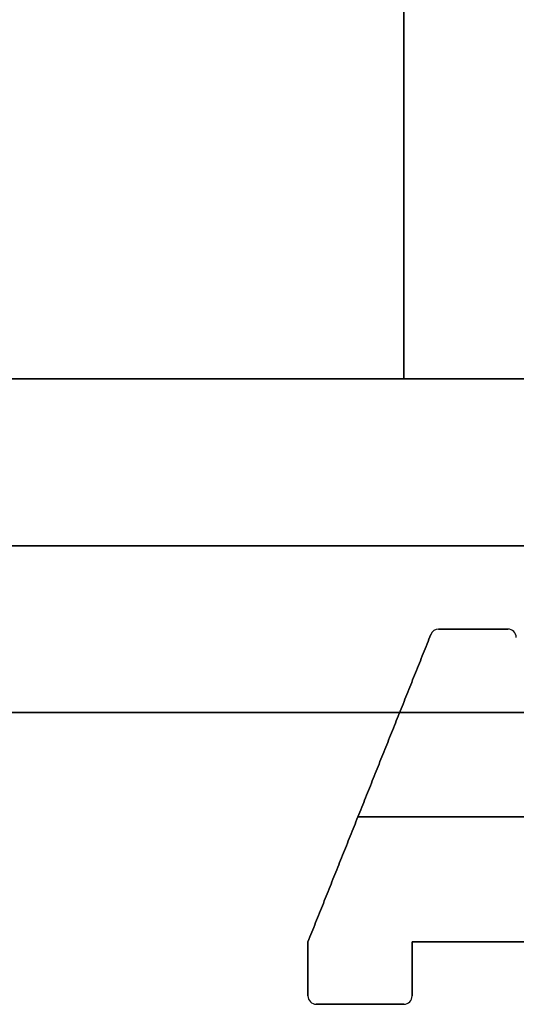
# Model space of a CAD drawing. Header units: millimetres. Extents: x -635 to 635, y -7 to 710.
# Tile 5 of 26: x -20 to -8, y -7 to 17. Entities that reach past the tile are written whole.
import ezdxf

# ---------------------------------------------------------------- set-up
doc = ezdxf.new("R2010")
doc.units = ezdxf.units.MM
doc.header["$MEASUREMENT"] = 0
for name, color, linetype in [('IGES LEVEL 1', 7, 'Continuous'), ('IGES LEVEL 17', 7, 'Continuous'), ('IGES LEVEL 3', 7, 'Continuous')]:
    doc.layers.add(name, color=color, linetype=linetype)

msp = doc.modelspace()

# ---------------------------------------------------------------- linework, layer by layer
at = {"layer": 'IGES LEVEL 1'}
for points in [[(-40.5, 8, 7.5), (-24, 8, 7.5), (-7.5, 8, 7.5)], [(-7.5, 8, -7.5), (-24, 8, -7.5), (-40.5, 8, -7.5)], [(-7.5, 0, 7.5), (-24, 0, 7.5), (-40.5, 0, 7.5)], [(-40.5, 0, -7.5), (-24, 0, -7.5), (-7.5, 0, -7.5)]]:
    msp.add_open_spline(points, degree=2, dxfattribs=at)
at = {"layer": 'IGES LEVEL 1', "color": 253}
for points in [[(-7.5, 8, 7.5), (-24, 8, 7.5), (-40.5, 8, 7.5)], [(-40.5, 8, -7.5), (-24, 8, -7.5), (-7.5, 8, -7.5)], [(-40.5, 8), (0, 8), (40.5, 8)], [(-40.5, 8, 7.5), (-24, 8, 7.5), (-7.5, 8, 7.5)], [(-7.5, 8, -7.5), (-24, 8, -7.5), (-40.5, 8, -7.5)], [(-7.5, 4, 7.5), (-24, 4, 7.5), (-40.5, 4, 7.5)], [(-40.5, 4, -7.5), (-24, 4, -7.5), (-7.5, 4, -7.5)], [(-7.5, 0, 7.5), (-24, 0, 7.5), (-40.5, 0, 7.5)], [(-40.5, 0, -7.5), (-24, 0, -7.5), (-7.5, 0, -7.5)], [(-40.5, 0), (0, 0), (40.5, 0)], [(-7.5, 0, 7.5), (-24, 0, 7.5), (-40.5, 0, 7.5)], [(-40.5, 0, -7.5), (-24, 0, -7.5), (-7.5, 0, -7.5)]]:
    msp.add_open_spline(points, degree=2, dxfattribs=at)
at = {"layer": 'IGES LEVEL 17'}
for centre, start, end in [((-9.665, 1.8, -510.5), 90, 158.1986), ((-9.665, 1.8, -445.5), 90, 158.1986), ((-9.665, 1.8, 510.5), 90, 158.1986), ((-9.665, 1.8, 445.5), 90, 158.1986), ((-8, 1.8, -510.5), 0, 90), ((-8, 1.8, -445.5), 0, 90), ((-8, 1.8, 510.5), 360, 90), ((-8, 1.8, 445.5), 0, 90), ((-12.6, -6.8, -510.5), 180, 270), ((-12.6, -6.8, -445.5), 180, 270), ((-12.6, -6.8, 510.5), 180, 270), ((-12.6, -6.8, 445.5), 180, 270), ((-10.5, -6.8, -510.5), 270, 0), ((-10.5, -6.8, -445.5), 270, 0), ((-10.5, -6.8, 510.5), 270, 360), ((-10.5, -6.8, 445.5), 270, 0)]:
    msp.add_arc(centre, 0.2, start, end, dxfattribs=at)
at = {"layer": 'IGES LEVEL 17', "color": 253}
for centre, start, end in [((-9.665, 1.8, -445.5), 90, 158.1986), ((-9.665, 1.8, -510.5), 90, 158.1986), ((-9.665, 1.8, -445.5), 90, 158.1986), ((-9.665, 1.8, -510.5), 90, 158.1986), ((-9.665, 1.8, -478), 90, 158.1986), ((-9.665, 1.8, 445.5), 90, 158.1986), ((-9.665, 1.8, 510.5), 90, 158.1986), ((-9.665, 1.8, 445.5), 90, 158.1986), ((-9.665, 1.8, 510.5), 90, 158.1986), ((-9.665, 1.8, 478), 90, 158.1986), ((-8, 1.8, -445.5), 0, 90), ((-8, 1.8, -510.5), 0, 90), ((-8, 1.8, -445.5), 0, 90), ((-8, 1.8, -510.5), 0, 90), ((-8, 1.8, -478), 0, 90), ((-8, 1.8, 445.5), 0, 90), ((-8, 1.8, 510.5), 360, 90), ((-8, 1.8, 445.5), 0, 90), ((-8, 1.8, 510.5), 360, 90), ((-8, 1.8, 478), 360, 90), ((-12.6, -6.8, -445.5), 180, 270), ((-12.6, -6.8, -510.5), 180, 270), ((-12.6, -6.8, -445.5), 180, 270), ((-12.6, -6.8, -510.5), 180, 270), ((-12.6, -6.8, -478), 180, 270), ((-12.6, -6.8, 445.5), 180, 270), ((-12.6, -6.8, 510.5), 180, 270), ((-12.6, -6.8, 445.5), 180, 270), ((-12.6, -6.8, 510.5), 180, 270), ((-12.6, -6.8, 478), 180, 270), ((-10.5, -6.8, -445.5), 270, 0), ((-10.5, -6.8, -510.5), 270, 0), ((-10.5, -6.8, -445.5), 270, 0), ((-10.5, -6.8, -510.5), 270, 0), ((-10.5, -6.8, -478), 270, 360), ((-10.5, -6.8, 445.5), 270, 0), ((-10.5, -6.8, 510.5), 270, 360), ((-10.5, -6.8, 445.5), 270, 0), ((-10.5, -6.8, 510.5), 270, 360), ((-10.5, -6.8, 478), 270, 360)]:
    msp.add_arc(centre, 0.2, start, end, dxfattribs=at)
for points in [[(-9.777, 1.966, -510.5), (-9.777, 1.966, -478), (-9.777, 1.966, -445.5)], [(-9.777, 1.966, 510.5), (-9.777, 1.966, 478), (-9.777, 1.966, 445.5)], [(-9.665, 2, -445.5), (-8.832, 2, -445.5), (-8, 2, -445.5)], [(-9.665, 2, -510.5), (-8.832, 2, -510.5), (-8, 2, -510.5)], [(-8, 2, -445.5), (-8.832, 2, -445.5), (-9.665, 2, -445.5)], [(-9.665, 2, -445.5), (-9.665, 2, -478), (-9.665, 2, -510.5)], [(-9.665, 2, -510.5), (-8.832, 2, -510.5), (-8, 2, -510.5)], [(-8, 2, -478), (-8.832, 2, -478), (-9.665, 2, -478)], [(-9.665, 2, -445.5), (-9.665, 2, -478), (-9.665, 2, -510.5)], [(-8, 2, 445.5), (-8.832, 2, 445.5), (-9.665, 2, 445.5)], [(-8, 2, 510.5), (-8.832, 2, 510.5), (-9.665, 2, 510.5)], [(-9.665, 2, 510.5), (-9.665, 2, 478), (-9.665, 2, 445.5)], [(-9.665, 2, 510.5), (-9.665, 2, 478), (-9.665, 2, 445.5)], [(-9.665, 2, 445.5), (-8.832, 2, 445.5), (-8, 2, 445.5)], [(-8, 2, 510.5), (-8.832, 2, 510.5), (-9.665, 2, 510.5)], [(-9.665, 2, 478), (-8.832, 2, 478), (-8, 2, 478)], [(-8.832, 2, -510.5), (-8.832, 2, -478), (-8.832, 2, -445.5)], [(-8.832, 2, 510.5), (-8.832, 2, 478), (-8.832, 2, 445.5)], [(-8, 2, -510.5), (-8, 2, -478), (-8, 2, -445.5)], [(-8, 2, -510.5), (-8, 2, -478), (-8, 2, -445.5)], [(-8, 2, 445.5), (-8, 2, 478), (-8, 2, 510.5)], [(-8, 2, 445.5), (-8, 2, 478), (-8, 2, 510.5)], [(-7.873, 1.955, -510.5), (-7.873, 1.955, -478), (-7.873, 1.955, -445.5)], [(-7.859, 1.941, 510.5), (-7.859, 1.941, 478), (-7.859, 1.941, 445.5)], [(-12.8, -5.5, -445.5), (-11.325, -1.813, -445.5), (-9.85, 1.874, -445.5)], [(-12.8, -5.5, -510.5), (-11.325, -1.813, -510.5), (-9.85, 1.874, -510.5)], [(-9.85, 1.874, -445.5), (-11.325, -1.813, -445.5), (-12.8, -5.5, -445.5)], [(-12.8, -5.5, -510.5), (-11.325, -1.813, -510.5), (-9.85, 1.874, -510.5)], [(-9.85, 1.874, -478), (-11.325, -1.813, -478), (-12.8, -5.5, -478)], [(-9.85, 1.874, 445.5), (-11.325, -1.813, 445.5), (-12.8, -5.5, 445.5)], [(-9.85, 1.874, 510.5), (-11.325, -1.813, 510.5), (-12.8, -5.5, 510.5)], [(-12.8, -5.5, 445.5), (-11.325, -1.813, 445.5), (-9.85, 1.874, 445.5)], [(-9.85, 1.874, 510.5), (-11.325, -1.813, 510.5), (-12.8, -5.5, 510.5)], [(-12.8, -5.5, 478), (-11.325, -1.813, 478), (-9.85, 1.874, 478)], [(-9.85, 1.874, -510.5), (-9.85, 1.874, -478), (-9.85, 1.874, -445.5)], [(-9.85, 1.874, -510.5), (-9.85, 1.874, -478), (-9.85, 1.874, -445.5)], [(-9.85, 1.874, 445.5), (-9.85, 1.874, 478), (-9.85, 1.874, 510.5)], [(-9.85, 1.874, 445.5), (-9.85, 1.874, 478), (-9.85, 1.874, 510.5)], [(-11.325, -1.813, -445.5), (-11.325, -1.813, -478), (-11.325, -1.813, -510.5)], [(-11.325, -1.813, 445.5), (-11.325, -1.813, 478), (-11.325, -1.813, 510.5)], [(11.6, -2.5, -445.5), (0, -2.5, -445.5), (-11.6, -2.5, -445.5)], [(11.6, -2.5, -510.5), (0, -2.5, -510.5), (-11.6, -2.5, -510.5)], [(-11.6, -2.5, 445.5), (0, -2.5, 445.5), (11.6, -2.5, 445.5)], [(-11.6, -2.5, 510.5), (0, -2.5, 510.5), (11.6, -2.5, 510.5)], [(-12.8, -6.8, -445.5), (-12.8, -6.15, -445.5), (-12.8, -5.5, -445.5)], [(-12.8, -6.8, -510.5), (-12.8, -6.15, -510.5), (-12.8, -5.5, -510.5)], [(-12.8, -5.5, -445.5), (-12.8, -5.5, -478), (-12.8, -5.5, -510.5)], [(-12.8, -6.8, -510.5), (-12.8, -6.15, -510.5), (-12.8, -5.5, -510.5)], [(-12.8, -5.5, -510.5), (-12.8, -5.5, -478), (-12.8, -5.5, -445.5)], [(-12.8, -5.5, -445.5), (-12.8, -6.15, -445.5), (-12.8, -6.8, -445.5)], [(-12.8, -6.8, -478), (-12.8, -6.15, -478), (-12.8, -5.5, -478)], [(-12.8, -5.5, 445.5), (-12.8, -6.15, 445.5), (-12.8, -6.8, 445.5)], [(-12.8, -5.5, 510.5), (-12.8, -6.15, 510.5), (-12.8, -6.8, 510.5)], [(-12.8, -6.8, 445.5), (-12.8, -6.15, 445.5), (-12.8, -5.5, 445.5)], [(-12.8, -5.5, 445.5), (-12.8, -5.5, 478), (-12.8, -5.5, 510.5)], [(-12.8, -5.5, 510.5), (-12.8, -6.15, 510.5), (-12.8, -6.8, 510.5)], [(-12.8, -6.8, 478), (-12.8, -6.15, 478), (-12.8, -5.5, 478)], [(-12.8, -5.5, 510.5), (-12.8, -5.5, 478), (-12.8, -5.5, 445.5)], [(10.3, -5.5, -445.5), (0, -5.5, -445.5), (-10.3, -5.5, -445.5)], [(-10.3, -5.5, -445.5), (-10.3, -6.15, -445.5), (-10.3, -6.8, -445.5)], [(10.3, -5.5, -510.5), (0, -5.5, -510.5), (-10.3, -5.5, -510.5)], [(-10.3, -5.5, -510.5), (-10.3, -6.15, -510.5), (-10.3, -6.8, -510.5)], [(-10.3, -6.8, -445.5), (-10.3, -6.15, -445.5), (-10.3, -5.5, -445.5)], [(-10.3, -5.5, -445.5), (-10.3, -5.5, -478), (-10.3, -5.5, -510.5)], [(-10.3, -5.5, -510.5), (-10.3, -6.15, -510.5), (-10.3, -6.8, -510.5)], [(-10.3, -6.8, -478), (-10.3, -6.15, -478), (-10.3, -5.5, -478)], [(10.3, -5.5, -510.5), (0, -5.5, -510.5), (-10.3, -5.5, -510.5)], [(-10.3, -5.5, -510.5), (-10.3, -5.5, -478), (-10.3, -5.5, -445.5)], [(-10.3, -5.5, -445.5), (0, -5.5, -445.5), (10.3, -5.5, -445.5)], [(-4.7, -5.5, -478), (-7.5, -5.5, -478), (-10.3, -5.5, -478)], [(-10.3, -5.5, 445.5), (0, -5.5, 445.5), (10.3, -5.5, 445.5)], [(-10.3, -6.8, 445.5), (-10.3, -6.15, 445.5), (-10.3, -5.5, 445.5)], [(-10.3, -6.8, 510.5), (-10.3, -6.15, 510.5), (-10.3, -5.5, 510.5)], [(-10.3, -5.5, 510.5), (0, -5.5, 510.5), (10.3, -5.5, 510.5)], [(-10.3, -5.5, 445.5), (-10.3, -5.5, 478), (-10.3, -5.5, 510.5)], [(-10.3, -5.5, 510.5), (0, -5.5, 510.5), (10.3, -5.5, 510.5)], [(10.3, -5.5, 445.5), (0, -5.5, 445.5), (-10.3, -5.5, 445.5)], [(-10.3, -5.5, 478), (-7.5, -5.5, 478), (-4.7, -5.5, 478)], [(-10.3, -5.5, 445.5), (-10.3, -6.15, 445.5), (-10.3, -6.8, 445.5)], [(-10.3, -6.8, 510.5), (-10.3, -6.15, 510.5), (-10.3, -5.5, 510.5)], [(-10.3, -5.5, 510.5), (-10.3, -5.5, 478), (-10.3, -5.5, 445.5)], [(-10.3, -5.5, 478), (-10.3, -6.15, 478), (-10.3, -6.8, 478)], [(-12.8, -6.15, -445.5), (-12.8, -6.15, -478), (-12.8, -6.15, -510.5)], [(-12.8, -6.15, 445.5), (-12.8, -6.15, 478), (-12.8, -6.15, 510.5)], [(-10.3, -6.15, -445.5), (-10.3, -6.15, -478), (-10.3, -6.15, -510.5)], [(-10.3, -6.15, 445.5), (-10.3, -6.15, 478), (-10.3, -6.15, 510.5)], [(-12.8, -6.8, -445.5), (-12.8, -6.8, -478), (-12.8, -6.8, -510.5)], [(-12.8, -6.8, -445.5), (-12.8, -6.8, -478), (-12.8, -6.8, -510.5)], [(-12.8, -6.8, 510.5), (-12.8, -6.8, 478), (-12.8, -6.8, 445.5)], [(-12.8, -6.8, 510.5), (-12.8, -6.8, 478), (-12.8, -6.8, 445.5)], [(-10.3, -6.8, -510.5), (-10.3, -6.8, -478), (-10.3, -6.8, -445.5)], [(-10.3, -6.8, -510.5), (-10.3, -6.8, -478), (-10.3, -6.8, -445.5)], [(-10.3, -6.8, 445.5), (-10.3, -6.8, 478), (-10.3, -6.8, 510.5)], [(-10.3, -6.8, 445.5), (-10.3, -6.8, 478), (-10.3, -6.8, 510.5)], [(-12.741, -6.941, -510.5), (-12.741, -6.941, -478), (-12.741, -6.941, -445.5)], [(-12.727, -6.955, 510.5), (-12.727, -6.955, 478), (-12.727, -6.955, 445.5)], [(-10.5, -7, -445.5), (-11.55, -7, -445.5), (-12.6, -7, -445.5)], [(-10.5, -7, -510.5), (-11.55, -7, -510.5), (-12.6, -7, -510.5)], [(-12.6, -7, -510.5), (-12.6, -7, -478), (-12.6, -7, -445.5)], [(-10.5, -7, -510.5), (-11.55, -7, -510.5), (-12.6, -7, -510.5)], [(-12.6, -7, -510.5), (-12.6, -7, -478), (-12.6, -7, -445.5)], [(-12.6, -7, -445.5), (-11.55, -7, -445.5), (-10.5, -7, -445.5)], [(-10.5, -7, -478), (-11.55, -7, -478), (-12.6, -7, -478)], [(-12.6, -7, 445.5), (-11.55, -7, 445.5), (-10.5, -7, 445.5)], [(-12.6, -7, 510.5), (-11.55, -7, 510.5), (-10.5, -7, 510.5)], [(-12.6, -7, 445.5), (-12.6, -7, 478), (-12.6, -7, 510.5)], [(-12.6, -7, 510.5), (-11.55, -7, 510.5), (-10.5, -7, 510.5)], [(-10.5, -7, 445.5), (-11.55, -7, 445.5), (-12.6, -7, 445.5)], [(-12.6, -7, 478), (-11.55, -7, 478), (-10.5, -7, 478)], [(-12.6, -7, 445.5), (-12.6, -7, 478), (-12.6, -7, 510.5)], [(-11.55, -7, -445.5), (-11.55, -7, -478), (-11.55, -7, -510.5)], [(-11.55, -7, 445.5), (-11.55, -7, 478), (-11.55, -7, 510.5)], [(-10.5, -7, -445.5), (-10.5, -7, -478), (-10.5, -7, -510.5)], [(-10.5, -7, -445.5), (-10.5, -7, -478), (-10.5, -7, -510.5)], [(-10.5, -7, 510.5), (-10.5, -7, 478), (-10.5, -7, 445.5)], [(-10.5, -7, 510.5), (-10.5, -7, 478), (-10.5, -7, 445.5)], [(-10.373, -6.955, -510.5), (-10.373, -6.955, -478), (-10.373, -6.955, -445.5)], [(-10.359, -6.941, 510.5), (-10.359, -6.941, 478), (-10.359, -6.941, 445.5)]]:
    msp.add_open_spline(points, degree=2, dxfattribs=at)
at = {"layer": 'IGES LEVEL 17'}
for points in [[(-8, 2, -445.5), (-8.832, 2, -445.5), (-9.665, 2, -445.5)], [(-9.665, 2, -510.5), (-8.832, 2, -510.5), (-8, 2, -510.5)], [(-9.665, 2, -445.5), (-9.665, 2, -478), (-9.665, 2, -510.5)], [(-9.665, 2, 445.5), (-8.832, 2, 445.5), (-8, 2, 445.5)], [(-9.665, 2, 510.5), (-9.665, 2, 478), (-9.665, 2, 445.5)], [(-8, 2, 510.5), (-8.832, 2, 510.5), (-9.665, 2, 510.5)], [(-8, 2, -510.5), (-8, 2, -478), (-8, 2, -445.5)], [(-8, 2, 445.5), (-8, 2, 478), (-8, 2, 510.5)], [(-9.85, 1.874, -445.5), (-11.325, -1.813, -445.5), (-12.8, -5.5, -445.5)], [(-12.8, -5.5, -510.5), (-11.325, -1.813, -510.5), (-9.85, 1.874, -510.5)], [(-12.8, -5.5, 445.5), (-11.325, -1.813, 445.5), (-9.85, 1.874, 445.5)], [(-9.85, 1.874, 510.5), (-11.325, -1.813, 510.5), (-12.8, -5.5, 510.5)], [(-9.85, 1.874, -510.5), (-9.85, 1.874, -478), (-9.85, 1.874, -445.5)], [(-9.85, 1.874, 445.5), (-9.85, 1.874, 478), (-9.85, 1.874, 510.5)], [(-12.8, -5.5, -445.5), (-12.8, -6.15, -445.5), (-12.8, -6.8, -445.5)], [(-12.8, -5.5, -510.5), (-12.8, -5.5, -478), (-12.8, -5.5, -445.5)], [(-12.8, -6.8, -510.5), (-12.8, -6.15, -510.5), (-12.8, -5.5, -510.5)], [(-12.8, -6.8, 445.5), (-12.8, -6.15, 445.5), (-12.8, -5.5, 445.5)], [(-12.8, -5.5, 510.5), (-12.8, -6.15, 510.5), (-12.8, -6.8, 510.5)], [(-12.8, -5.5, 510.5), (-12.8, -5.5, 478), (-12.8, -5.5, 445.5)], [(-10.3, -6.8, -445.5), (-10.3, -6.15, -445.5), (-10.3, -5.5, -445.5)], [(-10.3, -5.5, -510.5), (-10.3, -6.15, -510.5), (-10.3, -6.8, -510.5)], [(-10.3, -5.5, -445.5), (0, -5.5, -445.5), (10.3, -5.5, -445.5)], [(-10.3, -5.5, -510.5), (-10.3, -5.5, -478), (-10.3, -5.5, -445.5)], [(10.3, -5.5, -510.5), (0, -5.5, -510.5), (-10.3, -5.5, -510.5)], [(10.3, -5.5, 445.5), (0, -5.5, 445.5), (-10.3, -5.5, 445.5)], [(-10.3, -5.5, 510.5), (0, -5.5, 510.5), (10.3, -5.5, 510.5)], [(-10.3, -5.5, 445.5), (-10.3, -6.15, 445.5), (-10.3, -6.8, 445.5)], [(-10.3, -5.5, 510.5), (-10.3, -5.5, 478), (-10.3, -5.5, 445.5)], [(-10.3, -6.8, 510.5), (-10.3, -6.15, 510.5), (-10.3, -5.5, 510.5)], [(-12.8, -6.8, -445.5), (-12.8, -6.8, -478), (-12.8, -6.8, -510.5)], [(-12.8, -6.8, 510.5), (-12.8, -6.8, 478), (-12.8, -6.8, 445.5)], [(-10.3, -6.8, -510.5), (-10.3, -6.8, -478), (-10.3, -6.8, -445.5)], [(-10.3, -6.8, 445.5), (-10.3, -6.8, 478), (-10.3, -6.8, 510.5)], [(-12.6, -7, -445.5), (-11.55, -7, -445.5), (-10.5, -7, -445.5)], [(-12.6, -7, -510.5), (-12.6, -7, -478), (-12.6, -7, -445.5)], [(-10.5, -7, -510.5), (-11.55, -7, -510.5), (-12.6, -7, -510.5)], [(-10.5, -7, 445.5), (-11.55, -7, 445.5), (-12.6, -7, 445.5)], [(-12.6, -7, 510.5), (-11.55, -7, 510.5), (-10.5, -7, 510.5)], [(-12.6, -7, 445.5), (-12.6, -7, 478), (-12.6, -7, 510.5)], [(-10.5, -7, -445.5), (-10.5, -7, -478), (-10.5, -7, -510.5)], [(-10.5, -7, 510.5), (-10.5, -7, 478), (-10.5, -7, 445.5)]]:
    msp.add_open_spline(points, degree=2, dxfattribs=at)
at = {"layer": 'IGES LEVEL 3'}
for points in [[(-10.5, 669, -7.5), (-10.5, 338.5, -7.5), (-10.5, 8, -7.5)], [(-10.5, 8, 7.5), (-10.5, 338.5, 7.5), (-10.5, 669, 7.5)], [(-10.5, 8, -7.5), (-25.5, 8, -7.5), (-40.5, 8, -7.5)], [(-40.5, 8, 7.5), (-25.5, 8, 7.5), (-10.5, 8, 7.5)], [(-10.5, 8, 7.5), (-10.5, 8), (-10.5, 8, -7.5)]]:
    msp.add_open_spline(points, degree=2, dxfattribs=at)
at = {"layer": 'IGES LEVEL 3', "color": 253}
for points in [[(-10.5, 8, -7.5), (-10.5, 338.5, -7.5), (-10.5, 669, -7.5)], [(-10.5, 8, 7.5), (-10.5, 338.5, 7.5), (-10.5, 669, 7.5)], [(-10.5, 8, 7.5), (-10.5, 338.5, 7.5), (-10.5, 669, 7.5)], [(-10.5, 669, -7.5), (-10.5, 338.5, -7.5), (-10.5, 8, -7.5)], [(-10.5, 8), (-10.5, 338.5), (-10.5, 669)], [(-40.5, 8, -7.5), (-25.5, 8, -7.5), (-10.5, 8, -7.5)], [(-40.5, 8, 7.5), (-25.5, 8, 7.5), (-10.5, 8, 7.5)], [(-40.5, 8, 7.5), (-25.5, 8, 7.5), (-10.5, 8, 7.5)], [(-10.5, 8, -7.5), (-25.5, 8, -7.5), (-40.5, 8, -7.5)], [(-40.5, 8), (-25.5, 8), (-10.5, 8)], [(-10.5, 8, -7.5), (-10.5, 8), (-10.5, 8, 7.5)], [(-10.5, 8, 7.5), (-10.5, 8), (-10.5, 8, -7.5)]]:
    msp.add_open_spline(points, degree=2, dxfattribs=at)

doc.saveas('drawing.dxf')
